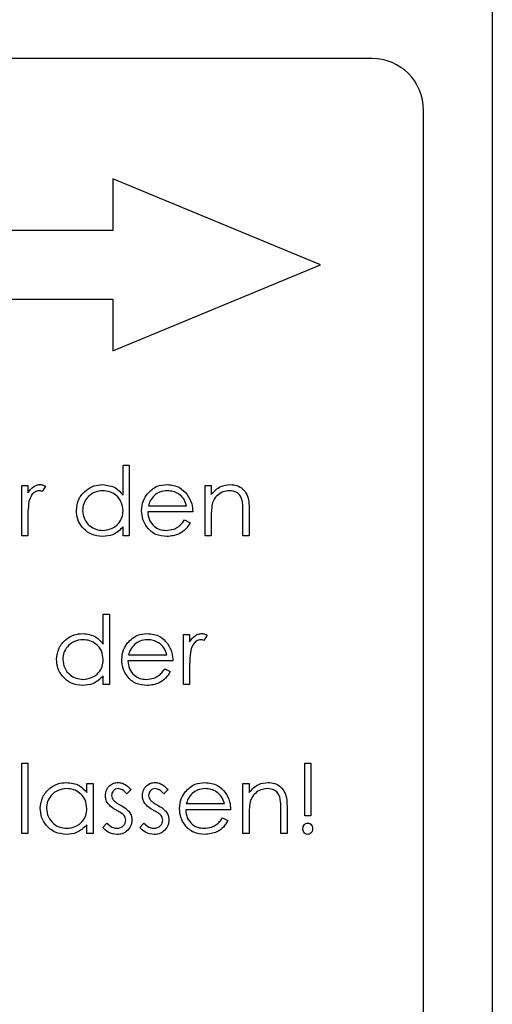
# Model space of a CAD drawing. Header units: millimetres. Extents: x 0 to 2100, y 0 to 1485.
# Tile 18 of 44: x 1233 to 1247, y 821 to 850. Entities that reach past the tile are written whole.
import ezdxf

# ---------------------------------------------------------------- set-up
doc = ezdxf.new("R2010")
doc.units = ezdxf.units.MM
doc.header["$LTSCALE"] = 5

msp = doc.modelspace()

# ---------------------------------------------------------------- linework, layer by layer
at = {"color": 7, "linetype": 'Continuous', "lineweight": 25}
for p, q in [((1246.519, 907.79), (1246.519, 737.79)), ((1243.019, 848.79), (1218.019, 848.79)), ((1244.519, 798.29), (1244.519, 847.29)), ((1241.519, 842.79), (1235.483, 845.29)), ((1235.483, 845.29), (1235.483, 843.79)), ((1235.483, 843.79), (1219.519, 843.79)), ((1235.483, 840.29), (1241.519, 842.79)), ((1219.519, 841.79), (1235.483, 841.79)), ((1235.483, 841.79), (1235.483, 840.29)), ((1235.78, 836.088), (1235.78, 836.96)), ((1235.78, 836.96), (1235.96, 836.96)), ((1235.96, 836.96), (1235.96, 834.909)), ((1232.831, 836.37), (1233.011, 836.37)), ((1232.831, 834.909), (1232.831, 836.37)), ((1233.011, 836.37), (1233.011, 836.155)), ((1233.524, 836.346), (1233.425, 836.191)), ((1238.165, 836.37), (1238.344, 836.37)), ((1238.165, 834.909), (1238.165, 836.37)), ((1238.344, 836.37), (1238.344, 836.107)), ((1237.806, 835.601), (1236.498, 835.601)), ((1236.517, 835.781), (1237.626, 835.781)), ((1239.267, 834.909), (1239.267, 835.596)), ((1239.447, 835.655), (1239.447, 834.909)), ((1233.011, 835.4), (1233.011, 834.909)), ((1237.569, 835.37), (1237.729, 835.287)), ((1238.344, 835.437), (1238.344, 834.909)), ((1235.78, 834.909), (1235.78, 835.162)), ((1233.011, 834.909), (1232.831, 834.909)), ((1235.96, 834.909), (1235.78, 834.909)), ((1238.344, 834.909), (1238.165, 834.909)), ((1239.447, 834.909), (1239.267, 834.909)), ((1235.203, 831.754), (1235.203, 832.627)), ((1235.203, 832.627), (1235.383, 832.627)), ((1235.383, 832.627), (1235.383, 830.576)), ((1237.536, 832.037), (1237.716, 832.037)), ((1237.536, 830.576), (1237.536, 832.037)), ((1237.716, 832.037), (1237.716, 831.822)), ((1238.229, 832.013), (1238.13, 831.857)), ((1237.229, 831.268), (1235.921, 831.268)), ((1235.94, 831.447), (1237.049, 831.447)), ((1236.992, 831.037), (1237.152, 830.953)), ((1237.716, 831.067), (1237.716, 830.576)), ((1235.203, 830.576), (1235.203, 830.828)), ((1235.383, 830.576), (1235.203, 830.576)), ((1237.716, 830.576), (1237.536, 830.576)), ((1232.831, 828.294), (1233.011, 828.294)), ((1232.831, 826.242), (1232.831, 828.294)), ((1233.011, 828.294), (1233.011, 826.242)), ((1241.062, 826.755), (1241.062, 828.294)), ((1241.062, 828.294), (1241.242, 828.294)), ((1241.242, 828.294), (1241.242, 826.755)), ((1234.729, 827.433), (1234.729, 827.704)), ((1234.729, 827.704), (1234.908, 827.704)), ((1234.908, 827.704), (1234.908, 826.242)), ((1239.267, 826.242), (1239.267, 827.704)), ((1239.267, 827.704), (1239.447, 827.704)), ((1239.447, 827.704), (1239.447, 827.44)), ((1236.011, 827.521), (1235.889, 827.396)), ((1237.088, 827.521), (1236.966, 827.396)), ((1237.619, 827.114), (1238.729, 827.114)), ((1240.549, 826.989), (1240.549, 826.242)), ((1238.908, 826.935), (1237.601, 826.935)), ((1238.672, 826.704), (1238.831, 826.62)), ((1239.447, 826.771), (1239.447, 826.242)), ((1240.37, 826.242), (1240.37, 826.93)), ((1241.242, 826.755), (1241.062, 826.755)), ((1234.729, 826.242), (1234.729, 826.495)), ((1235.19, 826.415), (1235.309, 826.55)), ((1236.267, 826.415), (1236.386, 826.55)), ((1233.011, 826.242), (1232.831, 826.242)), ((1234.908, 826.242), (1234.729, 826.242)), ((1239.447, 826.242), (1239.267, 826.242)), ((1240.549, 826.242), (1240.37, 826.242))]:
    msp.add_line(p, q, dxfattribs=at)
msp.add_arc((1243.019, 847.29), 1.5, 0, 90, dxfattribs=at)
for points, knots in [([(1233.011, 836.155), (1233.061, 836.224), (1233.131, 836.32), (1233.268, 836.387), (1233.334, 836.393), (1233.367, 836.396)], [0, 0, 0, 0, 0.558788, 0.779481, 1, 1, 1, 1]), ([(1233.333, 836.217), (1233.291, 836.207), (1233.206, 836.189), (1233.097, 836.071), (1233.064, 835.966), (1233.043, 835.902)], [0, 0, 0, 0, 0.278336, 0.558768, 1, 1, 1, 1]), ([(1233.425, 836.191), (1233.409, 836.198), (1233.379, 836.212), (1233.347, 836.215), (1233.333, 836.217)], [0, 0, 0, 0, 0.560396, 1, 1, 1, 1]), ([(1233.367, 836.396), (1233.398, 836.392), (1233.454, 836.386), (1233.502, 836.358), (1233.524, 836.346)], [0, 0, 0, 0, 0.559243, 1, 1, 1, 1]), ([(1234.421, 835.644), (1234.435, 835.756), (1234.463, 835.98), (1234.675, 836.224), (1234.925, 836.374), (1235.101, 836.389), (1235.189, 836.396)], [0, 0, 0, 0, 0.279413, 0.559191, 0.779548, 1, 1, 1, 1]), ([(1235.191, 836.217), (1235.105, 836.207), (1234.934, 836.187), (1234.739, 836.034), (1234.622, 835.843), (1234.608, 835.709), (1234.601, 835.642)], [0, 0, 0, 0, 0.2797672, 0.5592905, 0.7797189, 1, 1, 1, 1]), ([(1235.189, 836.396), (1235.321, 836.378), (1235.557, 836.346), (1235.712, 836.167), (1235.78, 836.088)], [0, 0, 0, 0, 0.5584261, 1, 1, 1, 1]), ([(1235.78, 835.636), (1235.771, 835.723), (1235.751, 835.896), (1235.59, 836.087), (1235.395, 836.2), (1235.259, 836.211), (1235.191, 836.217)], [0, 0, 0, 0, 0.2796602, 0.5592103, 0.7794872, 1, 1, 1, 1]), ([(1236.487, 836.124), (1236.577, 836.212), (1236.737, 836.37), (1236.96, 836.388), (1237.058, 836.396)], [0, 0, 0, 0, 0.558577, 1, 1, 1, 1]), ([(1237.067, 836.217), (1236.99, 836.21), (1236.851, 836.198), (1236.74, 836.116), (1236.691, 836.08)], [0, 0, 0, 0, 0.5594582, 1, 1, 1, 1]), ([(1237.058, 836.396), (1237.188, 836.381), (1237.42, 836.354), (1237.577, 836.184), (1237.647, 836.108)], [0, 0, 0, 0, 0.558919, 1, 1, 1, 1]), ([(1237.626, 835.781), (1237.604, 835.85), (1237.56, 835.988), (1237.407, 836.127), (1237.237, 836.203), (1237.124, 836.212), (1237.067, 836.217)], [0, 0, 0, 0, 0.280138, 0.559194, 0.779598, 1, 1, 1, 1]), ([(1238.344, 836.107), (1238.429, 836.199), (1238.582, 836.363), (1238.803, 836.386), (1238.9, 836.396)], [0, 0, 0, 0, 0.559141, 1, 1, 1, 1]), ([(1238.869, 836.217), (1238.806, 836.21), (1238.679, 836.197), (1238.53, 836.094), (1238.422, 835.971), (1238.389, 835.877), (1238.372, 835.83)], [0, 0, 0, 0, 0.279553, 0.559373, 0.779703, 1, 1, 1, 1]), ([(1239.246, 835.929), (1239.232, 835.975), (1239.203, 836.068), (1239.073, 836.196), (1238.946, 836.209), (1238.869, 836.217)], [0, 0, 0, 0, 0.281192, 0.561331, 1, 1, 1, 1]), ([(1238.9, 836.396), (1238.966, 836.39), (1239.097, 836.379), (1239.269, 836.274), (1239.443, 836.04), (1239.445, 835.814), (1239.447, 835.655)], [0, 0, 0, 0, 0.187021, 0.37389, 0.56061, 1, 1, 1, 1]), ([(1233.043, 835.902), (1233.031, 835.808), (1233.01, 835.642), (1233.011, 835.474), (1233.011, 835.4)], [0, 0, 0, 0, 0.559636, 1, 1, 1, 1]), ([(1236.319, 835.636), (1236.327, 835.735), (1236.343, 835.912), (1236.443, 836.059), (1236.487, 836.124)], [0, 0, 0, 0, 0.559427, 1, 1, 1, 1]), ([(1236.691, 836.08), (1236.647, 836.03), (1236.569, 835.942), (1236.533, 835.83), (1236.517, 835.781)], [0, 0, 0, 0, 0.558795, 1, 1, 1, 1]), ([(1237.647, 836.108), (1237.699, 836.021), (1237.792, 835.863), (1237.801, 835.681), (1237.806, 835.601)], [0, 0, 0, 0, 0.558897, 1, 1, 1, 1]), ([(1239.267, 835.596), (1239.268, 835.659), (1239.268, 835.77), (1239.253, 835.88), (1239.246, 835.929)], [0, 0, 0, 0, 0.560255, 1, 1, 1, 1]), ([(1235.183, 834.883), (1235.071, 834.896), (1234.846, 834.923), (1234.597, 835.129), (1234.444, 835.379), (1234.429, 835.555), (1234.421, 835.644)], [0, 0, 0, 0, 0.279573, 0.559333, 0.779589, 1, 1, 1, 1]), ([(1234.601, 835.642), (1234.613, 835.556), (1234.637, 835.386), (1234.794, 835.195), (1234.988, 835.082), (1235.122, 835.069), (1235.19, 835.063)], [0, 0, 0, 0, 0.279429, 0.559146, 0.77957, 1, 1, 1, 1]), ([(1235.19, 835.063), (1235.275, 835.073), (1235.447, 835.094), (1235.646, 835.24), (1235.762, 835.434), (1235.774, 835.569), (1235.78, 835.636)], [0, 0, 0, 0, 0.279822, 0.559387, 0.779603, 1, 1, 1, 1]), ([(1237.054, 834.883), (1236.943, 834.893), (1236.721, 834.913), (1236.481, 835.127), (1236.342, 835.376), (1236.327, 835.549), (1236.319, 835.636)], [0, 0, 0, 0, 0.279885, 0.558859, 0.779462, 1, 1, 1, 1]), ([(1236.498, 835.601), (1236.507, 835.522), (1236.526, 835.364), (1236.667, 835.185), (1236.844, 835.078), (1236.969, 835.068), (1237.031, 835.063)], [0, 0, 0, 0, 0.279963, 0.559359, 0.779526, 1, 1, 1, 1]), ([(1238.372, 835.83), (1238.362, 835.757), (1238.344, 835.627), (1238.344, 835.495), (1238.344, 835.437)], [0, 0, 0, 0, 0.559658, 1, 1, 1, 1]), ([(1237.031, 835.063), (1237.105, 835.07), (1237.226, 835.082), (1237.381, 835.155), (1237.488, 835.253), (1237.542, 835.331), (1237.569, 835.37)], [0, 0, 0, 0, 0.339465, 0.559626, 0.779498, 1, 1, 1, 1]), ([(1237.729, 835.287), (1237.688, 835.221), (1237.606, 835.088), (1237.377, 834.919), (1237.176, 834.897), (1237.054, 834.883)], [0, 0, 0, 0, 0.280919, 0.561407, 1, 1, 1, 1]), ([(1235.78, 835.162), (1235.685, 835.072), (1235.516, 834.911), (1235.285, 834.892), (1235.183, 834.883)], [0, 0, 0, 0, 0.558763, 1, 1, 1, 1]), ([(1233.844, 831.31), (1233.858, 831.422), (1233.886, 831.647), (1234.098, 831.89), (1234.348, 832.04), (1234.524, 832.055), (1234.612, 832.063)], [0, 0, 0, 0, 0.279413, 0.559191, 0.779548, 1, 1, 1, 1]), ([(1234.614, 831.883), (1234.529, 831.873), (1234.357, 831.853), (1234.162, 831.701), (1234.046, 831.51), (1234.031, 831.376), (1234.024, 831.308)], [0, 0, 0, 0, 0.279767, 0.559291, 0.779719, 1, 1, 1, 1]), ([(1234.612, 832.063), (1234.744, 832.045), (1234.981, 832.012), (1235.135, 831.833), (1235.203, 831.754)], [0, 0, 0, 0, 0.558426, 1, 1, 1, 1]), ([(1235.203, 831.303), (1235.194, 831.39), (1235.174, 831.563), (1235.013, 831.754), (1234.818, 831.867), (1234.682, 831.878), (1234.614, 831.883)], [0, 0, 0, 0, 0.27966, 0.55921, 0.779487, 1, 1, 1, 1]), ([(1235.91, 831.79), (1236, 831.879), (1236.16, 832.037), (1236.383, 832.055), (1236.481, 832.063)], [0, 0, 0, 0, 0.558577, 1, 1, 1, 1]), ([(1236.49, 831.883), (1236.413, 831.877), (1236.274, 831.864), (1236.163, 831.782), (1236.114, 831.746)], [0, 0, 0, 0, 0.559458, 1, 1, 1, 1]), ([(1236.481, 832.063), (1236.611, 832.048), (1236.844, 832.021), (1237.001, 831.85), (1237.07, 831.775)], [0, 0, 0, 0, 0.558919, 1, 1, 1, 1]), ([(1237.049, 831.447), (1237.027, 831.517), (1236.984, 831.655), (1236.83, 831.794), (1236.66, 831.87), (1236.547, 831.879), (1236.49, 831.883)], [0, 0, 0, 0, 0.280138, 0.559194, 0.779598, 1, 1, 1, 1]), ([(1237.716, 831.822), (1237.766, 831.891), (1237.836, 831.986), (1237.974, 832.054), (1238.04, 832.06), (1238.073, 832.063)], [0, 0, 0, 0, 0.5587877, 0.7794811, 1, 1, 1, 1]), ([(1238.039, 831.883), (1237.996, 831.874), (1237.911, 831.856), (1237.803, 831.738), (1237.769, 831.633), (1237.748, 831.568)], [0, 0, 0, 0, 0.278336, 0.558768, 1, 1, 1, 1]), ([(1238.13, 831.857), (1238.114, 831.865), (1238.085, 831.878), (1238.053, 831.882), (1238.039, 831.883)], [0, 0, 0, 0, 0.5603957, 1, 1, 1, 1]), ([(1238.073, 832.063), (1238.104, 832.059), (1238.159, 832.052), (1238.207, 832.025), (1238.229, 832.013)], [0, 0, 0, 0, 0.559243, 1, 1, 1, 1]), ([(1235.742, 831.302), (1235.751, 831.402), (1235.766, 831.579), (1235.866, 831.726), (1235.91, 831.79)], [0, 0, 0, 0, 0.559427, 1, 1, 1, 1]), ([(1236.114, 831.746), (1236.07, 831.697), (1235.992, 831.609), (1235.956, 831.497), (1235.94, 831.447)], [0, 0, 0, 0, 0.558795, 1, 1, 1, 1]), ([(1237.07, 831.775), (1237.122, 831.687), (1237.215, 831.53), (1237.225, 831.348), (1237.229, 831.268)], [0, 0, 0, 0, 0.558897, 1, 1, 1, 1]), ([(1237.748, 831.568), (1237.736, 831.475), (1237.715, 831.309), (1237.716, 831.141), (1237.716, 831.067)], [0, 0, 0, 0, 0.559636, 1, 1, 1, 1]), ([(1234.606, 830.55), (1234.494, 830.563), (1234.269, 830.589), (1234.021, 830.796), (1233.867, 831.045), (1233.852, 831.222), (1233.844, 831.31)], [0, 0, 0, 0, 0.279573, 0.559333, 0.779589, 1, 1, 1, 1]), ([(1234.024, 831.308), (1234.036, 831.223), (1234.06, 831.052), (1234.217, 830.862), (1234.411, 830.749), (1234.545, 830.736), (1234.613, 830.729)], [0, 0, 0, 0, 0.279429, 0.559146, 0.77957, 1, 1, 1, 1]), ([(1234.613, 830.729), (1234.698, 830.74), (1234.87, 830.76), (1235.069, 830.907), (1235.186, 831.1), (1235.197, 831.236), (1235.203, 831.303)], [0, 0, 0, 0, 0.279822, 0.559387, 0.779603, 1, 1, 1, 1]), ([(1236.477, 830.55), (1236.366, 830.56), (1236.144, 830.58), (1235.905, 830.793), (1235.766, 831.043), (1235.75, 831.216), (1235.742, 831.302)], [0, 0, 0, 0, 0.279885, 0.558859, 0.779462, 1, 1, 1, 1]), ([(1235.921, 831.268), (1235.93, 831.189), (1235.949, 831.03), (1236.09, 830.851), (1236.268, 830.745), (1236.392, 830.735), (1236.454, 830.729)], [0, 0, 0, 0, 0.279963, 0.559359, 0.779526, 1, 1, 1, 1]), ([(1236.454, 830.729), (1236.528, 830.737), (1236.649, 830.748), (1236.804, 830.822), (1236.911, 830.919), (1236.965, 830.998), (1236.992, 831.037)], [0, 0, 0, 0, 0.339465, 0.559626, 0.779498, 1, 1, 1, 1]), ([(1235.203, 830.828), (1235.108, 830.738), (1234.939, 830.578), (1234.708, 830.558), (1234.606, 830.55)], [0, 0, 0, 0, 0.558763, 1, 1, 1, 1]), ([(1237.152, 830.953), (1237.111, 830.887), (1237.03, 830.755), (1236.8, 830.585), (1236.599, 830.563), (1236.477, 830.55)], [0, 0, 0, 0, 0.280919, 0.561407, 1, 1, 1, 1]), ([(1233.37, 826.977), (1233.384, 827.089), (1233.412, 827.313), (1233.623, 827.557), (1233.873, 827.707), (1234.049, 827.722), (1234.137, 827.729)], [0, 0, 0, 0, 0.279413, 0.559191, 0.779548, 1, 1, 1, 1]), ([(1234.14, 827.55), (1234.054, 827.54), (1233.883, 827.52), (1233.688, 827.368), (1233.571, 827.177), (1233.557, 827.042), (1233.549, 826.975)], [0, 0, 0, 0, 0.279767, 0.559291, 0.779719, 1, 1, 1, 1]), ([(1234.137, 827.729), (1234.269, 827.714), (1234.505, 827.688), (1234.66, 827.511), (1234.729, 827.433)], [0, 0, 0, 0, 0.559062, 1, 1, 1, 1]), ([(1234.729, 826.97), (1234.719, 827.056), (1234.7, 827.23), (1234.538, 827.42), (1234.344, 827.534), (1234.208, 827.545), (1234.14, 827.55)], [0, 0, 0, 0, 0.27966, 0.55921, 0.779487, 1, 1, 1, 1]), ([(1235.267, 827.346), (1235.273, 827.402), (1235.283, 827.514), (1235.381, 827.642), (1235.505, 827.719), (1235.593, 827.726), (1235.637, 827.729)], [0, 0, 0, 0, 0.279936, 0.559437, 0.779611, 1, 1, 1, 1]), ([(1235.637, 827.55), (1235.608, 827.546), (1235.551, 827.539), (1235.491, 827.483), (1235.453, 827.42), (1235.449, 827.376), (1235.447, 827.353)], [0, 0, 0, 0, 0.279313, 0.559072, 0.779518, 1, 1, 1, 1]), ([(1235.637, 827.729), (1235.678, 827.725), (1235.76, 827.716), (1235.89, 827.642), (1235.965, 827.567), (1236.011, 827.521)], [0, 0, 0, 0, 0.2795531, 0.5597029, 1, 1, 1, 1]), ([(1235.889, 827.396), (1235.851, 827.44), (1235.782, 827.519), (1235.681, 827.54), (1235.637, 827.55)], [0, 0, 0, 0, 0.562045, 1, 1, 1, 1]), ([(1236.344, 827.346), (1236.35, 827.402), (1236.36, 827.514), (1236.458, 827.642), (1236.582, 827.719), (1236.67, 827.726), (1236.714, 827.729)], [0, 0, 0, 0, 0.279936, 0.559437, 0.779611, 1, 1, 1, 1]), ([(1236.714, 827.55), (1236.685, 827.546), (1236.628, 827.539), (1236.568, 827.483), (1236.53, 827.42), (1236.526, 827.376), (1236.524, 827.353)], [0, 0, 0, 0, 0.279313, 0.559072, 0.779518, 1, 1, 1, 1]), ([(1236.714, 827.729), (1236.755, 827.725), (1236.837, 827.716), (1236.967, 827.642), (1237.042, 827.567), (1237.088, 827.521)], [0, 0, 0, 0, 0.279553, 0.559703, 1, 1, 1, 1]), ([(1236.966, 827.396), (1236.927, 827.44), (1236.859, 827.519), (1236.758, 827.54), (1236.714, 827.55)], [0, 0, 0, 0, 0.562045, 1, 1, 1, 1]), ([(1237.589, 827.457), (1237.679, 827.545), (1237.84, 827.703), (1238.062, 827.721), (1238.161, 827.729)], [0, 0, 0, 0, 0.558577, 1, 1, 1, 1]), ([(1238.17, 827.55), (1238.092, 827.543), (1237.954, 827.531), (1237.842, 827.449), (1237.793, 827.413)], [0, 0, 0, 0, 0.559458, 1, 1, 1, 1]), ([(1238.161, 827.729), (1238.291, 827.714), (1238.523, 827.687), (1238.68, 827.517), (1238.749, 827.442)], [0, 0, 0, 0, 0.558919, 1, 1, 1, 1]), ([(1238.729, 827.114), (1238.707, 827.183), (1238.663, 827.321), (1238.51, 827.461), (1238.339, 827.537), (1238.226, 827.545), (1238.17, 827.55)], [0, 0, 0, 0, 0.2801382, 0.5591944, 0.7795977, 1, 1, 1, 1]), ([(1239.447, 827.44), (1239.532, 827.532), (1239.685, 827.696), (1239.905, 827.719), (1240.003, 827.729)], [0, 0, 0, 0, 0.559141, 1, 1, 1, 1]), ([(1239.972, 827.55), (1239.908, 827.543), (1239.781, 827.53), (1239.633, 827.427), (1239.525, 827.304), (1239.491, 827.21), (1239.474, 827.163)], [0, 0, 0, 0, 0.279553, 0.559373, 0.779703, 1, 1, 1, 1]), ([(1240.349, 827.262), (1240.334, 827.309), (1240.306, 827.402), (1240.176, 827.53), (1240.049, 827.542), (1239.972, 827.55)], [0, 0, 0, 0, 0.281192, 0.561331, 1, 1, 1, 1]), ([(1240.003, 827.729), (1240.068, 827.724), (1240.199, 827.712), (1240.371, 827.607), (1240.546, 827.373), (1240.548, 827.147), (1240.549, 826.989)], [0, 0, 0, 0, 0.187021, 0.37389, 0.56061, 1, 1, 1, 1]), ([(1235.334, 827.121), (1235.312, 827.16), (1235.274, 827.231), (1235.269, 827.311), (1235.267, 827.346)], [0, 0, 0, 0, 0.559587, 1, 1, 1, 1]), ([(1235.447, 827.353), (1235.45, 827.326), (1235.456, 827.278), (1235.484, 827.238), (1235.496, 827.221)], [0, 0, 0, 0, 0.559054, 1, 1, 1, 1]), ([(1236.411, 827.121), (1236.389, 827.16), (1236.351, 827.231), (1236.346, 827.311), (1236.344, 827.346)], [0, 0, 0, 0, 0.559587, 1, 1, 1, 1]), ([(1236.524, 827.353), (1236.527, 827.326), (1236.533, 827.278), (1236.561, 827.238), (1236.573, 827.221)], [0, 0, 0, 0, 0.559054, 1, 1, 1, 1]), ([(1237.421, 826.969), (1237.43, 827.068), (1237.446, 827.246), (1237.545, 827.392), (1237.589, 827.457)], [0, 0, 0, 0, 0.559427, 1, 1, 1, 1]), ([(1237.793, 827.413), (1237.75, 827.364), (1237.672, 827.275), (1237.635, 827.163), (1237.619, 827.114)], [0, 0, 0, 0, 0.558795, 1, 1, 1, 1]), ([(1238.749, 827.442), (1238.801, 827.354), (1238.894, 827.197), (1238.904, 827.015), (1238.908, 826.935)], [0, 0, 0, 0, 0.558897, 1, 1, 1, 1]), ([(1240.37, 826.93), (1240.37, 826.992), (1240.371, 827.104), (1240.355, 827.214), (1240.349, 827.262)], [0, 0, 0, 0, 0.560255, 1, 1, 1, 1]), ([(1234.132, 826.217), (1234.02, 826.23), (1233.795, 826.256), (1233.546, 826.463), (1233.393, 826.712), (1233.377, 826.889), (1233.37, 826.977)], [0, 0, 0, 0, 0.279573, 0.559333, 0.779589, 1, 1, 1, 1]), ([(1233.549, 826.975), (1233.561, 826.89), (1233.586, 826.719), (1233.743, 826.528), (1233.936, 826.416), (1234.071, 826.403), (1234.138, 826.396)], [0, 0, 0, 0, 0.2794286, 0.5591463, 0.7795701, 1, 1, 1, 1]), ([(1234.138, 826.396), (1234.224, 826.406), (1234.395, 826.427), (1234.595, 826.574), (1234.711, 826.767), (1234.723, 826.902), (1234.729, 826.97)], [0, 0, 0, 0, 0.279822, 0.559387, 0.779603, 1, 1, 1, 1]), ([(1235.586, 826.921), (1235.533, 826.951), (1235.438, 827.004), (1235.366, 827.085), (1235.334, 827.121)], [0, 0, 0, 0, 0.560659, 1, 1, 1, 1]), ([(1235.496, 827.221), (1235.532, 827.188), (1235.596, 827.13), (1235.672, 827.088), (1235.705, 827.07)], [0, 0, 0, 0, 0.559018, 1, 1, 1, 1]), ([(1235.705, 827.07), (1235.76, 827.039), (1235.859, 826.984), (1235.935, 826.901), (1235.968, 826.865)], [0, 0, 0, 0, 0.560649, 1, 1, 1, 1]), ([(1236.663, 826.921), (1236.61, 826.951), (1236.515, 827.004), (1236.443, 827.085), (1236.411, 827.121)], [0, 0, 0, 0, 0.560659, 1, 1, 1, 1]), ([(1236.573, 827.221), (1236.609, 827.188), (1236.673, 827.13), (1236.749, 827.088), (1236.782, 827.07)], [0, 0, 0, 0, 0.559018, 1, 1, 1, 1]), ([(1236.782, 827.07), (1236.837, 827.039), (1236.936, 826.984), (1237.012, 826.901), (1237.045, 826.865)], [0, 0, 0, 0, 0.5606486, 1, 1, 1, 1]), ([(1238.156, 826.217), (1238.045, 826.227), (1237.823, 826.247), (1237.584, 826.46), (1237.445, 826.71), (1237.429, 826.883), (1237.421, 826.969)], [0, 0, 0, 0, 0.279885, 0.558859, 0.779462, 1, 1, 1, 1]), ([(1239.474, 827.163), (1239.464, 827.09), (1239.447, 826.96), (1239.447, 826.829), (1239.447, 826.771)], [0, 0, 0, 0, 0.559658, 1, 1, 1, 1]), ([(1235.808, 826.771), (1235.769, 826.803), (1235.701, 826.861), (1235.621, 826.903), (1235.586, 826.921)], [0, 0, 0, 0, 0.559074, 1, 1, 1, 1]), ([(1235.857, 826.631), (1235.854, 826.66), (1235.85, 826.711), (1235.821, 826.752), (1235.808, 826.771)], [0, 0, 0, 0, 0.559603, 1, 1, 1, 1]), ([(1235.968, 826.865), (1235.991, 826.825), (1236.03, 826.755), (1236.035, 826.674), (1236.036, 826.639)], [0, 0, 0, 0, 0.559466, 1, 1, 1, 1]), ([(1236.885, 826.771), (1236.846, 826.803), (1236.778, 826.861), (1236.698, 826.903), (1236.663, 826.921)], [0, 0, 0, 0, 0.5590744, 1, 1, 1, 1]), ([(1236.934, 826.631), (1236.931, 826.66), (1236.927, 826.711), (1236.897, 826.752), (1236.885, 826.771)], [0, 0, 0, 0, 0.559603, 1, 1, 1, 1]), ([(1237.045, 826.865), (1237.067, 826.825), (1237.107, 826.755), (1237.111, 826.674), (1237.113, 826.639)], [0, 0, 0, 0, 0.5594659, 1, 1, 1, 1]), ([(1237.601, 826.935), (1237.61, 826.855), (1237.628, 826.697), (1237.77, 826.518), (1237.947, 826.411), (1238.072, 826.401), (1238.134, 826.396)], [0, 0, 0, 0, 0.279963, 0.559359, 0.779526, 1, 1, 1, 1]), ([(1238.134, 826.396), (1238.207, 826.403), (1238.329, 826.415), (1238.484, 826.489), (1238.591, 826.586), (1238.645, 826.664), (1238.672, 826.704)], [0, 0, 0, 0, 0.339465, 0.559626, 0.779498, 1, 1, 1, 1]), ([(1234.729, 826.495), (1234.634, 826.405), (1234.465, 826.244), (1234.234, 826.225), (1234.132, 826.217)], [0, 0, 0, 0, 0.558763, 1, 1, 1, 1]), ([(1235.608, 826.217), (1235.517, 826.228), (1235.355, 826.249), (1235.241, 826.364), (1235.19, 826.415)], [0, 0, 0, 0, 0.559289, 1, 1, 1, 1]), ([(1235.309, 826.55), (1235.355, 826.504), (1235.436, 826.421), (1235.549, 826.404), (1235.599, 826.396)], [0, 0, 0, 0, 0.560833, 1, 1, 1, 1]), ([(1235.599, 826.396), (1235.635, 826.4), (1235.708, 826.407), (1235.792, 826.469), (1235.848, 826.546), (1235.854, 826.603), (1235.857, 826.631)], [0, 0, 0, 0, 0.279988, 0.559745, 0.779963, 1, 1, 1, 1]), ([(1236.036, 826.639), (1236.029, 826.576), (1236.015, 826.45), (1235.898, 826.311), (1235.757, 826.228), (1235.658, 826.22), (1235.608, 826.217)], [0, 0, 0, 0, 0.279548, 0.559226, 0.779475, 1, 1, 1, 1]), ([(1236.685, 826.217), (1236.594, 826.228), (1236.432, 826.249), (1236.318, 826.364), (1236.267, 826.415)], [0, 0, 0, 0, 0.559289, 1, 1, 1, 1]), ([(1236.386, 826.55), (1236.432, 826.504), (1236.513, 826.421), (1236.626, 826.404), (1236.676, 826.396)], [0, 0, 0, 0, 0.560833, 1, 1, 1, 1]), ([(1236.676, 826.396), (1236.712, 826.4), (1236.785, 826.407), (1236.869, 826.469), (1236.924, 826.546), (1236.931, 826.603), (1236.934, 826.631)], [0, 0, 0, 0, 0.279988, 0.559745, 0.779963, 1, 1, 1, 1]), ([(1237.113, 826.639), (1237.106, 826.576), (1237.092, 826.45), (1236.975, 826.311), (1236.833, 826.228), (1236.735, 826.22), (1236.685, 826.217)], [0, 0, 0, 0, 0.279548, 0.559226, 0.779475, 1, 1, 1, 1]), ([(1238.831, 826.62), (1238.791, 826.554), (1238.709, 826.422), (1238.479, 826.252), (1238.279, 826.23), (1238.156, 826.217)], [0, 0, 0, 0, 0.280919, 0.561407, 1, 1, 1, 1]), ([(1241.011, 826.383), (1241.013, 826.406), (1241.017, 826.451), (1241.052, 826.506), (1241.098, 826.544), (1241.134, 826.548), (1241.152, 826.55)], [0, 0, 0, 0, 0.280093, 0.559988, 0.780014, 1, 1, 1, 1]), ([(1241.152, 826.55), (1241.175, 826.546), (1241.22, 826.539), (1241.264, 826.49), (1241.29, 826.437), (1241.292, 826.401), (1241.293, 826.383)], [0, 0, 0, 0, 0.2787404, 0.5585835, 0.7793204, 1, 1, 1, 1]), ([(1241.152, 826.217), (1241.129, 826.22), (1241.084, 826.228), (1241.04, 826.277), (1241.014, 826.33), (1241.012, 826.365), (1241.011, 826.383)], [0, 0, 0, 0, 0.278711, 0.558443, 0.779268, 1, 1, 1, 1]), ([(1241.293, 826.383), (1241.291, 826.361), (1241.287, 826.315), (1241.252, 826.261), (1241.205, 826.223), (1241.17, 826.219), (1241.152, 826.217)], [0, 0, 0, 0, 0.280085, 0.560088, 0.780172, 1, 1, 1, 1])]:
    msp.add_open_spline(points, degree=3, knots=knots, dxfattribs=at)

doc.saveas('drawing.dxf')
